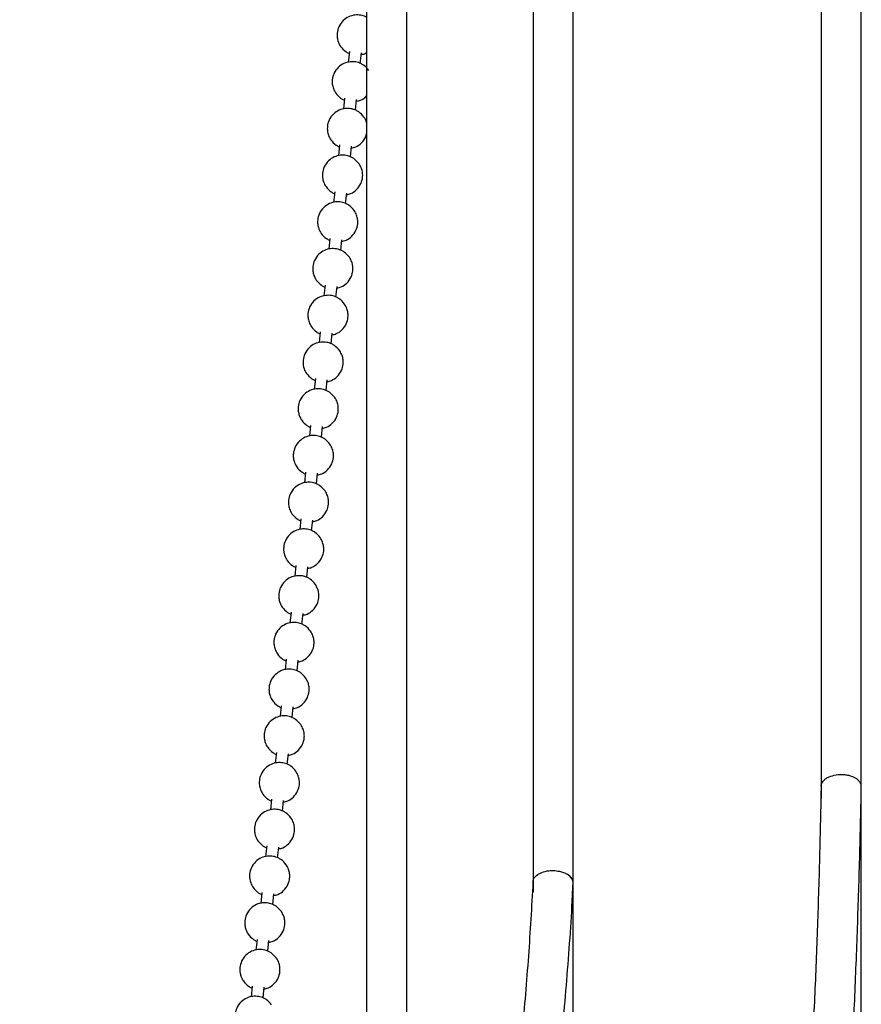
# Model space of a CAD drawing. Header units: millimetres. Extents: x 313 to 1951, y 543 to 2760.
# Tile 49 of 64: x 1466 to 1571, y 2319 to 2442. Entities that reach past the tile are written whole.
import ezdxf

# ---------------------------------------------------------------- set-up
doc = ezdxf.new("R2010")
doc.units = ezdxf.units.MM
doc.header["$LTSCALE"] = 10
doc.linetypes.add('PHANTOM', pattern=[12.7, 6.35, -1.27, 1.27, -1.27, 1.27, -1.27])

msp = doc.modelspace()

# ---------------------------------------------------------------- linework, layer by layer
at = {"color": 7, "linetype": 'Continuous', "lineweight": 25}
for p, q in [((1571.02, 2346.06), (1571.02, 2682.54)), ((1566.02, 2681.67), (1566.02, 2346.02)), ((1530.16, 2670.09), (1530.16, 2334.07)), ((1535.16, 2334.08), (1535.16, 2670.7)), ((1509.45, 2649.75), (1509.45, 2313.37)), ((1514.45, 2313.37), (1514.45, 2649.96)), ((1507.3, 2437.58), (1507.16, 2436.24)), ((1508.66, 2436.11), (1508.8, 2437.43)), ((1506.7, 2431.76), (1506.56, 2430.43)), ((1508.05, 2430.29), (1508.19, 2431.61)), ((1506.09, 2425.95), (1505.95, 2424.61)), ((1507.45, 2424.47), (1507.59, 2425.79)), ((1505.49, 2420.13), (1505.35, 2418.79)), ((1506.84, 2418.65), (1506.98, 2419.97)), ((1504.88, 2414.31), (1504.75, 2412.97)), ((1506.24, 2412.83), (1506.38, 2414.16)), ((1504.28, 2408.49), (1504.14, 2407.15)), ((1505.63, 2407.02), (1505.77, 2408.34)), ((1503.67, 2402.68), (1503.54, 2401.34)), ((1505.03, 2401.2), (1505.17, 2402.52)), ((1503.07, 2396.86), (1502.93, 2395.52)), ((1504.42, 2395.38), (1504.56, 2396.7)), ((1502.46, 2391.04), (1502.33, 2389.7)), ((1503.82, 2389.56), (1503.96, 2390.88)), ((1501.86, 2385.22), (1501.72, 2383.88)), ((1503.21, 2383.75), (1503.35, 2385.07)), ((1501.25, 2379.4), (1501.12, 2378.06)), ((1502.61, 2377.93), (1502.75, 2379.25)), ((1500.65, 2373.59), (1500.51, 2372.25)), ((1502, 2372.11), (1502.14, 2373.43)), ((1500.04, 2367.77), (1499.91, 2366.43)), ((1501.4, 2366.29), (1501.54, 2367.61)), ((1499.44, 2361.95), (1499.3, 2360.61)), ((1500.79, 2360.47), (1500.93, 2361.8)), ((1498.83, 2356.13), (1498.7, 2354.79)), ((1500.19, 2354.66), (1500.33, 2355.98)), ((1498.23, 2350.31), (1498.09, 2348.98)), ((1499.58, 2348.84), (1499.72, 2350.16)), ((1566.02, 2346.02), (1566.02, 2344.6)), ((1571.02, 2256.85), (1571.02, 2346.06)), ((1571.02, 2346.03), (1571.02, 2346.05)), ((1497.62, 2344.5), (1497.49, 2343.16)), ((1498.98, 2343.02), (1499.12, 2344.34)), ((1497.02, 2338.68), (1496.88, 2337.34)), ((1498.37, 2337.2), (1498.51, 2338.52)), ((1530.16, 2334.07), (1530.16, 2332.9)), ((1535.15, 2334), (1535.15, 2334.04)), ((1535.16, 2268.77), (1535.16, 2334.08)), ((1496.41, 2332.86), (1496.28, 2331.52)), ((1497.77, 2331.38), (1497.91, 2332.71)), ((1495.81, 2327.04), (1495.67, 2325.7)), ((1497.16, 2325.57), (1497.3, 2326.89)), ((1495.2, 2321.23), (1495.07, 2319.89)), ((1496.56, 2319.75), (1496.7, 2321.07))]:
    msp.add_line(p, q, dxfattribs=at)
at = {"color": 250, "linetype": 'PHANTOM', "lineweight": 18}
msp.add_line((1570.93, 2346.45), (1571.02, 2346.04), dxfattribs=at)
msp.add_arc((1533.88, 2334), 1.27, 0.399, 64.7375, dxfattribs=at)
at = {"color": 7, "linetype": 'Continuous', "lineweight": 25}
for centre, major_axis, ratio, start_param, end_param in [((1568.52, 2346.08), (2.5, -0.02), 0.599957, 0.005703, 0.267502), ((1532.66, 2334.13), (2.5, -0.06), 0.593655, 0.015239, 0.800637)]:
    msp.add_ellipse(centre, major_axis=major_axis, ratio=ratio, start_param=start_param, end_param=end_param, dxfattribs=at)
for points, knots in [([(1509.45, 2441.84), (1509.41, 2441.86), (1509.19, 2441.99), (1508.7, 2442.13), (1507.97, 2442.16), (1507.2, 2441.95), (1506.47, 2441.45), (1505.96, 2440.73), (1505.76, 2439.98), (1505.77, 2439.34), (1505.9, 2438.76), (1506.23, 2438.12), (1506.71, 2437.67), (1507.1, 2437.41), (1507.25, 2437.36), (1507.28, 2437.35)], [0, 0, 0, 0, 0.015718, 0.097716, 0.186891, 0.285559, 0.392087, 0.507574, 0.608501, 0.676148, 0.74584, 0.826841, 0.941289, 0.989832, 1, 1, 1, 1]), ([(1508.77, 2437.22), (1508.96, 2437.25), (1509.21, 2437.28), (1509.4, 2437.43), (1509.45, 2437.46)], [0, 0, 0, 0, 0.764187, 1, 1, 1, 1]), ([(1509.73, 2435.24), (1509.53, 2435.48), (1509.24, 2435.81), (1508.66, 2436.13), (1508.1, 2436.32), (1507.36, 2436.34), (1506.59, 2436.13), (1505.87, 2435.63), (1505.36, 2434.91), (1505.16, 2434.16), (1505.16, 2433.52), (1505.3, 2432.95), (1505.62, 2432.3), (1506.11, 2431.85), (1506.5, 2431.59), (1506.65, 2431.54), (1506.68, 2431.54)], [0, 0, 0, 0, 0.099756, 0.142068, 0.213539, 0.291268, 0.37727, 0.470123, 0.570786, 0.658757, 0.71772, 0.778466, 0.849069, 0.948825, 0.991137, 1, 1, 1, 1]), ([(1508.17, 2431.4), (1508.35, 2431.44), (1508.8, 2431.55), (1509.26, 2431.81), (1509.44, 2432.07), (1509.45, 2432.09)], [0, 0, 0, 0, 0.374972, 0.952736, 1, 1, 1, 1]), ([(1509.12, 2429.42), (1508.92, 2429.66), (1508.63, 2429.99), (1508.06, 2430.32), (1507.49, 2430.5), (1506.76, 2430.52), (1505.99, 2430.31), (1505.26, 2429.82), (1504.75, 2429.09), (1504.55, 2428.34), (1504.56, 2427.7), (1504.69, 2427.13), (1505.02, 2426.49), (1505.5, 2426.03), (1505.89, 2425.77), (1506.04, 2425.73), (1506.07, 2425.72)], [0, 0, 0, 0, 0.099756, 0.142068, 0.213539, 0.291268, 0.37727, 0.470123, 0.570786, 0.658757, 0.71772, 0.778466, 0.849069, 0.948825, 0.991137, 1, 1, 1, 1]), ([(1509.45, 2428.7), (1509.44, 2428.75), (1509.39, 2429.01), (1509.24, 2429.24), (1509.12, 2429.42)], [0, 0, 0, 0, 0.184925, 1, 1, 1, 1]), ([(1507.56, 2425.58), (1507.75, 2425.62), (1508.21, 2425.72), (1508.85, 2426.2), (1509.32, 2426.8), (1509.42, 2427.25), (1509.45, 2427.39)], [0, 0, 0, 0, 0.200493, 0.509417, 0.844325, 1, 1, 1, 1]), ([(1508.52, 2423.6), (1508.32, 2423.84), (1508.03, 2424.18), (1507.45, 2424.5), (1506.89, 2424.68), (1506.15, 2424.71), (1505.38, 2424.49), (1504.66, 2424), (1504.15, 2423.27), (1503.95, 2422.53), (1503.95, 2421.88), (1504.09, 2421.31), (1504.41, 2420.67), (1504.9, 2420.21), (1505.29, 2419.95), (1505.44, 2419.91), (1505.47, 2419.9)], [0, 0, 0, 0, 0.099756, 0.142068, 0.213539, 0.291268, 0.37727, 0.470123, 0.570786, 0.658757, 0.71772, 0.778466, 0.849069, 0.948825, 0.991137, 1, 1, 1, 1]), ([(1506.96, 2419.76), (1507.14, 2419.8), (1507.6, 2419.9), (1508.25, 2420.38), (1508.76, 2421.09), (1508.97, 2421.84), (1508.96, 2422.49), (1508.83, 2423.06), (1508.63, 2423.41), (1508.52, 2423.6)], [0, 0, 0, 0, 0.113262, 0.287777, 0.476971, 0.642311, 0.753132, 0.867302, 1, 1, 1, 1]), ([(1507.91, 2417.79), (1507.71, 2418.02), (1507.42, 2418.36), (1506.85, 2418.68), (1506.28, 2418.86), (1505.55, 2418.89), (1504.78, 2418.68), (1504.05, 2418.18), (1503.54, 2417.46), (1503.34, 2416.71), (1503.35, 2416.07), (1503.48, 2415.49), (1503.81, 2414.85), (1504.29, 2414.39), (1504.68, 2414.14), (1504.83, 2414.09), (1504.86, 2414.08)], [0, 0, 0, 0, 0.099756, 0.142068, 0.213539, 0.291268, 0.37727, 0.470123, 0.570786, 0.658757, 0.71772, 0.778466, 0.849069, 0.948825, 0.991137, 1, 1, 1, 1]), ([(1506.35, 2413.95), (1506.54, 2413.99), (1507, 2414.09), (1507.65, 2414.56), (1508.16, 2415.28), (1508.36, 2416.03), (1508.35, 2416.67), (1508.23, 2417.25), (1508.02, 2417.6), (1507.91, 2417.79)], [0, 0, 0, 0, 0.113262, 0.287777, 0.476971, 0.642311, 0.753132, 0.867302, 1, 1, 1, 1]), ([(1507.31, 2411.97), (1507.11, 2412.2), (1506.82, 2412.54), (1506.24, 2412.86), (1505.68, 2413.05), (1504.94, 2413.07), (1504.17, 2412.86), (1503.45, 2412.36), (1502.94, 2411.64), (1502.74, 2410.89), (1502.74, 2410.25), (1502.88, 2409.68), (1503.2, 2409.03), (1503.69, 2408.58), (1504.08, 2408.32), (1504.23, 2408.27), (1504.26, 2408.27)], [0, 0, 0, 0, 0.099756, 0.142068, 0.213539, 0.291268, 0.37727, 0.470123, 0.570786, 0.658757, 0.71772, 0.778466, 0.849069, 0.948825, 0.991137, 1, 1, 1, 1]), ([(1505.75, 2408.13), (1505.93, 2408.17), (1506.39, 2408.27), (1507.04, 2408.74), (1507.55, 2409.46), (1507.76, 2410.21), (1507.75, 2410.85), (1507.62, 2411.43), (1507.42, 2411.78), (1507.31, 2411.97)], [0, 0, 0, 0, 0.1132616, 0.2877771, 0.4769711, 0.6423111, 0.7531322, 0.8673019, 1, 1, 1, 1]), ([(1506.7, 2406.15), (1506.5, 2406.39), (1506.21, 2406.72), (1505.64, 2407.04), (1505.07, 2407.23), (1504.34, 2407.25), (1503.57, 2407.04), (1502.84, 2406.55), (1502.33, 2405.82), (1502.13, 2405.07), (1502.14, 2404.43), (1502.27, 2403.86), (1502.6, 2403.21), (1503.08, 2402.76), (1503.47, 2402.5), (1503.62, 2402.46), (1503.65, 2402.45)], [0, 0, 0, 0, 0.099756, 0.142068, 0.213539, 0.291268, 0.37727, 0.470123, 0.570786, 0.658757, 0.71772, 0.778466, 0.849069, 0.948825, 0.991137, 1, 1, 1, 1]), ([(1505.14, 2402.31), (1505.33, 2402.35), (1505.79, 2402.45), (1506.44, 2402.93), (1506.95, 2403.64), (1507.15, 2404.39), (1507.14, 2405.03), (1507.02, 2405.61), (1506.81, 2405.96), (1506.7, 2406.15)], [0, 0, 0, 0, 0.113262, 0.287777, 0.476971, 0.642311, 0.753132, 0.867302, 1, 1, 1, 1]), ([(1506.1, 2400.33), (1505.9, 2400.57), (1505.61, 2400.9), (1505.03, 2401.23), (1504.47, 2401.41), (1503.73, 2401.43), (1502.96, 2401.22), (1502.24, 2400.73), (1501.73, 2400), (1501.53, 2399.26), (1501.53, 2398.61), (1501.67, 2398.04), (1501.99, 2397.4), (1502.48, 2396.94), (1502.87, 2396.68), (1503.02, 2396.64), (1503.05, 2396.63)], [0, 0, 0, 0, 0.099756, 0.142068, 0.213539, 0.291268, 0.37727, 0.470123, 0.570786, 0.658757, 0.71772, 0.778466, 0.849069, 0.948825, 0.991137, 1, 1, 1, 1]), ([(1504.54, 2396.49), (1504.72, 2396.53), (1505.18, 2396.63), (1505.83, 2397.11), (1506.34, 2397.82), (1506.55, 2398.57), (1506.54, 2399.21), (1506.41, 2399.79), (1506.21, 2400.14), (1506.1, 2400.33)], [0, 0, 0, 0, 0.113262, 0.287777, 0.476971, 0.642311, 0.753132, 0.867302, 1, 1, 1, 1]), ([(1505.49, 2394.51), (1505.29, 2394.75), (1505, 2395.09), (1504.43, 2395.41), (1503.86, 2395.59), (1503.13, 2395.62), (1502.36, 2395.4), (1501.63, 2394.91), (1501.12, 2394.19), (1500.92, 2393.44), (1500.93, 2392.8), (1501.06, 2392.22), (1501.39, 2391.58), (1501.87, 2391.12), (1502.26, 2390.87), (1502.41, 2390.82), (1502.44, 2390.81)], [0, 0, 0, 0, 0.0997563, 0.142068, 0.2135395, 0.2912677, 0.3772699, 0.4701228, 0.5707857, 0.6587567, 0.7177203, 0.7784656, 0.8490691, 0.9488254, 0.9911371, 1, 1, 1, 1]), ([(1503.93, 2390.67), (1504.12, 2390.71), (1504.58, 2390.81), (1505.23, 2391.29), (1505.74, 2392.01), (1505.94, 2392.76), (1505.93, 2393.4), (1505.81, 2393.98), (1505.6, 2394.33), (1505.49, 2394.51)], [0, 0, 0, 0, 0.113262, 0.287777, 0.476971, 0.642311, 0.753132, 0.867302, 1, 1, 1, 1]), ([(1504.89, 2388.7), (1504.69, 2388.93), (1504.4, 2389.27), (1503.82, 2389.59), (1503.26, 2389.77), (1502.52, 2389.8), (1501.75, 2389.59), (1501.03, 2389.09), (1500.52, 2388.37), (1500.32, 2387.62), (1500.32, 2386.98), (1500.46, 2386.4), (1500.78, 2385.76), (1501.27, 2385.31), (1501.66, 2385.05), (1501.81, 2385), (1501.84, 2384.99)], [0, 0, 0, 0, 0.099756, 0.142068, 0.213539, 0.291268, 0.37727, 0.470123, 0.570786, 0.658757, 0.71772, 0.778466, 0.849069, 0.948825, 0.991137, 1, 1, 1, 1]), ([(1503.33, 2384.86), (1503.51, 2384.9), (1503.97, 2385), (1504.62, 2385.47), (1505.13, 2386.19), (1505.34, 2386.94), (1505.33, 2387.58), (1505.2, 2388.16), (1505, 2388.51), (1504.89, 2388.7)], [0, 0, 0, 0, 0.113262, 0.287777, 0.476971, 0.642311, 0.753132, 0.867302, 1, 1, 1, 1]), ([(1504.28, 2382.88), (1504.08, 2383.11), (1503.79, 2383.45), (1503.22, 2383.77), (1502.65, 2383.96), (1501.92, 2383.98), (1501.15, 2383.77), (1500.42, 2383.27), (1499.91, 2382.55), (1499.71, 2381.8), (1499.72, 2381.16), (1499.85, 2380.59), (1500.18, 2379.94), (1500.66, 2379.49), (1501.05, 2379.23), (1501.2, 2379.18), (1501.23, 2379.18)], [0, 0, 0, 0, 0.0997563, 0.142068, 0.2135395, 0.2912677, 0.3772699, 0.4701228, 0.5707857, 0.6587567, 0.7177203, 0.7784656, 0.8490691, 0.9488254, 0.9911371, 1, 1, 1, 1]), ([(1502.72, 2379.04), (1502.91, 2379.08), (1503.37, 2379.18), (1504.02, 2379.65), (1504.53, 2380.37), (1504.73, 2381.12), (1504.72, 2381.76), (1504.6, 2382.34), (1504.39, 2382.69), (1504.28, 2382.88)], [0, 0, 0, 0, 0.1132616, 0.2877771, 0.4769711, 0.6423111, 0.7531322, 0.8673019, 1, 1, 1, 1]), ([(1503.68, 2377.06), (1503.48, 2377.3), (1503.19, 2377.63), (1502.61, 2377.96), (1502.05, 2378.14), (1501.31, 2378.16), (1500.54, 2377.95), (1499.82, 2377.46), (1499.31, 2376.73), (1499.11, 2375.98), (1499.12, 2375.34), (1499.25, 2374.77), (1499.57, 2374.13), (1500.06, 2373.67), (1500.45, 2373.41), (1500.6, 2373.37), (1500.63, 2373.36)], [0, 0, 0, 0, 0.0997563, 0.142068, 0.2135395, 0.2912677, 0.3772699, 0.4701228, 0.5707857, 0.6587567, 0.7177203, 0.7784656, 0.8490691, 0.9488254, 0.9911371, 1, 1, 1, 1]), ([(1502.12, 2373.22), (1502.3, 2373.26), (1502.76, 2373.36), (1503.41, 2373.84), (1503.93, 2374.55), (1504.13, 2375.3), (1504.12, 2375.94), (1503.99, 2376.52), (1503.79, 2376.87), (1503.68, 2377.06)], [0, 0, 0, 0, 0.113262, 0.287777, 0.476971, 0.642311, 0.753132, 0.867302, 1, 1, 1, 1]), ([(1503.07, 2371.24), (1502.87, 2371.48), (1502.58, 2371.82), (1502.01, 2372.14), (1501.44, 2372.32), (1500.71, 2372.35), (1499.94, 2372.13), (1499.21, 2371.64), (1498.71, 2370.91), (1498.5, 2370.17), (1498.51, 2369.52), (1498.64, 2368.95), (1498.97, 2368.31), (1499.45, 2367.85), (1499.84, 2367.59), (1499.99, 2367.55), (1500.02, 2367.54)], [0, 0, 0, 0, 0.099756, 0.142068, 0.213539, 0.291268, 0.37727, 0.470123, 0.570786, 0.658757, 0.71772, 0.778466, 0.849069, 0.948825, 0.991137, 1, 1, 1, 1]), ([(1501.51, 2367.4), (1501.7, 2367.44), (1502.16, 2367.54), (1502.81, 2368.02), (1503.32, 2368.73), (1503.52, 2369.48), (1503.51, 2370.13), (1503.39, 2370.7), (1503.18, 2371.05), (1503.07, 2371.24)], [0, 0, 0, 0, 0.113262, 0.287777, 0.476971, 0.642311, 0.753132, 0.867302, 1, 1, 1, 1]), ([(1502.47, 2365.42), (1502.27, 2365.66), (1501.98, 2366), (1501.4, 2366.32), (1500.84, 2366.5), (1500.1, 2366.53), (1499.33, 2366.31), (1498.61, 2365.82), (1498.1, 2365.1), (1497.9, 2364.35), (1497.91, 2363.71), (1498.04, 2363.13), (1498.36, 2362.49), (1498.85, 2362.03), (1499.24, 2361.78), (1499.39, 2361.73), (1499.42, 2361.72)], [0, 0, 0, 0, 0.099756, 0.142068, 0.213539, 0.291268, 0.37727, 0.470123, 0.570786, 0.658757, 0.71772, 0.778466, 0.849069, 0.948825, 0.991137, 1, 1, 1, 1]), ([(1500.91, 2361.59), (1501.09, 2361.62), (1501.55, 2361.73), (1502.2, 2362.2), (1502.72, 2362.92), (1502.92, 2363.67), (1502.91, 2364.31), (1502.78, 2364.89), (1502.58, 2365.24), (1502.47, 2365.42)], [0, 0, 0, 0, 0.113262, 0.287777, 0.476971, 0.642311, 0.753132, 0.867302, 1, 1, 1, 1]), ([(1501.86, 2359.61), (1501.66, 2359.84), (1501.37, 2360.18), (1500.8, 2360.5), (1500.23, 2360.69), (1499.5, 2360.71), (1498.73, 2360.5), (1498, 2360), (1497.5, 2359.28), (1497.29, 2358.53), (1497.3, 2357.89), (1497.43, 2357.31), (1497.76, 2356.67), (1498.24, 2356.22), (1498.63, 2355.96), (1498.78, 2355.91), (1498.81, 2355.9)], [0, 0, 0, 0, 0.0997563, 0.142068, 0.2135395, 0.2912677, 0.3772699, 0.4701228, 0.5707857, 0.6587567, 0.7177203, 0.7784656, 0.8490691, 0.9488254, 0.9911371, 1, 1, 1, 1]), ([(1500.3, 2355.77), (1500.49, 2355.81), (1500.95, 2355.91), (1501.6, 2356.38), (1502.11, 2357.1), (1502.31, 2357.85), (1502.3, 2358.49), (1502.18, 2359.07), (1501.97, 2359.42), (1501.86, 2359.61)], [0, 0, 0, 0, 0.113262, 0.287777, 0.476971, 0.642311, 0.753132, 0.867302, 1, 1, 1, 1]), ([(1501.26, 2353.79), (1501.06, 2354.03), (1500.77, 2354.36), (1500.19, 2354.68), (1499.63, 2354.87), (1498.89, 2354.89), (1498.12, 2354.68), (1497.4, 2354.19), (1496.89, 2353.46), (1496.69, 2352.71), (1496.7, 2352.07), (1496.83, 2351.5), (1497.15, 2350.85), (1497.64, 2350.4), (1498.03, 2350.14), (1498.18, 2350.09), (1498.21, 2350.09)], [0, 0, 0, 0, 0.099756, 0.142068, 0.213539, 0.291268, 0.37727, 0.470123, 0.570786, 0.658757, 0.71772, 0.778466, 0.849069, 0.948825, 0.991137, 1, 1, 1, 1]), ([(1499.7, 2349.95), (1499.88, 2349.99), (1500.34, 2350.09), (1500.99, 2350.56), (1501.51, 2351.28), (1501.71, 2352.03), (1501.7, 2352.67), (1501.57, 2353.25), (1501.37, 2353.6), (1501.26, 2353.79)], [0, 0, 0, 0, 0.113262, 0.287777, 0.476971, 0.642311, 0.753132, 0.867302, 1, 1, 1, 1]), ([(1500.65, 2347.97), (1500.45, 2348.21), (1500.16, 2348.54), (1499.59, 2348.87), (1499.02, 2349.05), (1498.29, 2349.07), (1497.52, 2348.86), (1496.79, 2348.37), (1496.29, 2347.64), (1496.08, 2346.9), (1496.09, 2346.25), (1496.22, 2345.68), (1496.55, 2345.04), (1497.03, 2344.58), (1497.42, 2344.32), (1497.57, 2344.28), (1497.6, 2344.27)], [0, 0, 0, 0, 0.099756, 0.142068, 0.213539, 0.291268, 0.37727, 0.470123, 0.570786, 0.658757, 0.71772, 0.778466, 0.849069, 0.948825, 0.991137, 1, 1, 1, 1]), ([(1499.09, 2344.13), (1499.28, 2344.17), (1499.74, 2344.27), (1500.39, 2344.75), (1500.9, 2345.46), (1501.1, 2346.21), (1501.09, 2346.85), (1500.97, 2347.43), (1500.76, 2347.78), (1500.65, 2347.97)], [0, 0, 0, 0, 0.1132616, 0.2877771, 0.4769711, 0.6423111, 0.7531322, 0.8673019, 1, 1, 1, 1]), ([(1566.03, 2346.13), (1566.03, 2346.21), (1566.05, 2346.46), (1566.28, 2346.8), (1566.64, 2347.09), (1567.12, 2347.36), (1567.57, 2347.46), (1567.87, 2347.53)], [0, 0, 0, 0, 0.133022, 0.389438, 0.548695, 0.703765, 1, 1, 1, 1]), ([(1567.87, 2347.53), (1568.19, 2347.56), (1568.67, 2347.6), (1569.31, 2347.51), (1569.87, 2347.35), (1570.36, 2347.11), (1570.74, 2346.78), (1570.87, 2346.57), (1570.93, 2346.45)], [0, 0, 0, 0, 0.242476, 0.369409, 0.499771, 0.709651, 0.844871, 1, 1, 1, 1]), ([(1566.01, 2346.13), (1565.99, 2345.11), (1565.92, 2340.95), (1565.73, 2333.83), (1565.42, 2324.78), (1565.04, 2315.93), (1564.59, 2307.26), (1564.07, 2298.79), (1563.48, 2290.52), (1562.82, 2282.46), (1562.1, 2274.61), (1561.3, 2266.97), (1560.44, 2259.55), (1559.52, 2252.35), (1558.53, 2245.38), (1557.47, 2238.64), (1556.35, 2232.13), (1555.18, 2225.86), (1553.94, 2219.83), (1552.64, 2214.04), (1551.29, 2208.5), (1549.88, 2203.21), (1548.41, 2198.16), (1546.9, 2193.37), (1545.33, 2188.83), (1543.9, 2184.98), (1542.96, 2182.74), (1542.58, 2181.83)], [0, 0, 0, 0, 0.013778, 0.056041, 0.098286, 0.140507, 0.182701, 0.224861, 0.266984, 0.309065, 0.351098, 0.39308, 0.435004, 0.476865, 0.51866, 0.560381, 0.602025, 0.643584, 0.685055, 0.726432, 0.767708, 0.808878, 0.849939, 0.890885, 0.931713, 0.972421, 1, 1, 1, 1]), ([(1547.19, 2179.91), (1547.46, 2180.53), (1548.33, 2182.58), (1549.74, 2186.33), (1551.43, 2191.15), (1553.05, 2196.23), (1554.61, 2201.56), (1556.1, 2207.12), (1557.52, 2212.93), (1558.87, 2218.98), (1560.16, 2225.27), (1561.37, 2231.78), (1562.52, 2238.53), (1563.6, 2245.5), (1564.61, 2252.69), (1565.55, 2260.11), (1566.42, 2267.73), (1567.22, 2275.57), (1567.94, 2283.62), (1568.6, 2291.87), (1569.18, 2300.31), (1569.69, 2308.95), (1570.13, 2317.78), (1570.5, 2326.79), (1570.79, 2335.99), (1570.96, 2342.42), (1571.01, 2345.82), (1571.01, 2346.04)], [0, 0, 0, 0, 0.018525, 0.061147, 0.103758, 0.146356, 0.188944, 0.231522, 0.274092, 0.316653, 0.359208, 0.401756, 0.444299, 0.486838, 0.529372, 0.571902, 0.61443, 0.656954, 0.699476, 0.741995, 0.784511, 0.827025, 0.869537, 0.912046, 0.954553, 0.997057, 1, 1, 1, 1]), ([(1500.05, 2342.15), (1499.85, 2342.39), (1499.56, 2342.73), (1498.98, 2343.05), (1498.42, 2343.23), (1497.68, 2343.26), (1496.91, 2343.04), (1496.19, 2342.55), (1495.68, 2341.83), (1495.48, 2341.08), (1495.49, 2340.43), (1495.62, 2339.86), (1495.94, 2339.22), (1496.43, 2338.76), (1496.82, 2338.5), (1496.97, 2338.46), (1497, 2338.45)], [0, 0, 0, 0, 0.099756, 0.142068, 0.213539, 0.291268, 0.37727, 0.470123, 0.570786, 0.658757, 0.71772, 0.778466, 0.849069, 0.948825, 0.991137, 1, 1, 1, 1]), ([(1498.49, 2338.31), (1498.67, 2338.35), (1499.13, 2338.45), (1499.78, 2338.93), (1500.3, 2339.64), (1500.5, 2340.4), (1500.49, 2341.04), (1500.36, 2341.61), (1500.16, 2341.97), (1500.05, 2342.15)], [0, 0, 0, 0, 0.113262, 0.287777, 0.476971, 0.642311, 0.753132, 0.867302, 1, 1, 1, 1]), ([(1499.44, 2336.34), (1499.24, 2336.57), (1498.95, 2336.91), (1498.38, 2337.23), (1497.81, 2337.41), (1497.08, 2337.44), (1496.31, 2337.23), (1495.58, 2336.73), (1495.08, 2336.01), (1494.87, 2335.26), (1494.88, 2334.62), (1495.01, 2334.04), (1495.34, 2333.4), (1495.82, 2332.94), (1496.21, 2332.69), (1496.36, 2332.64), (1496.39, 2332.63)], [0, 0, 0, 0, 0.0997563, 0.142068, 0.2135395, 0.2912677, 0.3772699, 0.4701228, 0.5707857, 0.6587567, 0.7177203, 0.7784656, 0.8490691, 0.9488254, 0.9911371, 1, 1, 1, 1]), ([(1497.88, 2332.5), (1498.07, 2332.54), (1498.53, 2332.64), (1499.18, 2333.11), (1499.69, 2333.83), (1499.89, 2334.58), (1499.88, 2335.22), (1499.76, 2335.8), (1499.55, 2336.15), (1499.44, 2336.34)], [0, 0, 0, 0, 0.113262, 0.287777, 0.476971, 0.642311, 0.753132, 0.867302, 1, 1, 1, 1]), ([(1530.89, 2335.21), (1531.14, 2335.32), (1531.52, 2335.5), (1532.15, 2335.6), (1532.76, 2335.63), (1533.38, 2335.55), (1533.98, 2335.38), (1534.27, 2335.23), (1534.42, 2335.15)], [0, 0, 0, 0, 0.242476, 0.369409, 0.499771, 0.709651, 0.844871, 1, 1, 1, 1]), ([(1530.15, 2334.22), (1529.98, 2331.12), (1529.62, 2324.83), (1528.82, 2315.52), (1527.83, 2306.24), (1526.63, 2297.11), (1525.24, 2288.13), (1523.64, 2279.3), (1521.84, 2270.63), (1519.84, 2262.12), (1517.64, 2253.78), (1515.24, 2245.61), (1512.65, 2237.62), (1509.86, 2229.81), (1506.87, 2222.19), (1503.69, 2214.76), (1500.32, 2207.52), (1496.75, 2200.47), (1492.98, 2193.63), (1489.03, 2186.99), (1484.89, 2180.57), (1480.55, 2174.35), (1476.03, 2168.35), (1471.3, 2162.59), (1468.04, 2158.8), (1466.31, 2156.99), (1466.27, 2156.95)], [0, 0, 0, 0, 0.041793, 0.084892, 0.128012, 0.171154, 0.214319, 0.257509, 0.300726, 0.343971, 0.387248, 0.43056, 0.47391, 0.517302, 0.560741, 0.604233, 0.647782, 0.691394, 0.735075, 0.778833, 0.822673, 0.866604, 0.910632, 0.954763, 0.999006, 1, 1, 1, 1]), ([(1530.16, 2334.21), (1530.17, 2334.3), (1530.19, 2334.48), (1530.38, 2334.84), (1530.69, 2335.06), (1530.89, 2335.21)], [0, 0, 0, 0, 0.229849, 0.494476, 1, 1, 1, 1]), ([(1469.94, 2153.59), (1470.42, 2154.09), (1472.68, 2156.49), (1476.55, 2161.05), (1481.53, 2167.27), (1486.3, 2173.79), (1490.89, 2180.57), (1495.27, 2187.62), (1499.45, 2194.93), (1503.42, 2202.51), (1507.18, 2210.33), (1510.72, 2218.4), (1514.04, 2226.72), (1517.14, 2235.27), (1520, 2244.06), (1522.64, 2253.07), (1525.04, 2262.3), (1527.21, 2271.75), (1529.13, 2281.4), (1530.82, 2291.24), (1532.26, 2301.29), (1533.46, 2311.51), (1534.39, 2321.94), (1534.95, 2329.44), (1535.12, 2333.51), (1535.14, 2334.01)], [0, 0, 0, 0, 0.012272, 0.058068, 0.103996, 0.150052, 0.19623, 0.242523, 0.288925, 0.335428, 0.382026, 0.42871, 0.475474, 0.52231, 0.569213, 0.616175, 0.663193, 0.710259, 0.757371, 0.804524, 0.851716, 0.898942, 0.946203, 0.993496, 1, 1, 1, 1]), ([(1498.84, 2330.52), (1498.64, 2330.75), (1498.35, 2331.09), (1497.77, 2331.41), (1497.21, 2331.6), (1496.47, 2331.62), (1495.7, 2331.41), (1494.98, 2330.91), (1494.47, 2330.19), (1494.27, 2329.44), (1494.28, 2328.8), (1494.41, 2328.23), (1494.73, 2327.58), (1495.22, 2327.13), (1495.61, 2326.87), (1495.76, 2326.82), (1495.79, 2326.82)], [0, 0, 0, 0, 0.099756, 0.142068, 0.213539, 0.291268, 0.37727, 0.470123, 0.570786, 0.658757, 0.71772, 0.778466, 0.849069, 0.948825, 0.991137, 1, 1, 1, 1]), ([(1497.28, 2326.68), (1497.46, 2326.72), (1497.92, 2326.82), (1498.57, 2327.29), (1499.09, 2328.01), (1499.29, 2328.76), (1499.28, 2329.4), (1499.15, 2329.98), (1498.95, 2330.33), (1498.84, 2330.52)], [0, 0, 0, 0, 0.113262, 0.287777, 0.476971, 0.642311, 0.753132, 0.867302, 1, 1, 1, 1]), ([(1498.23, 2324.7), (1498.03, 2324.94), (1497.74, 2325.27), (1497.17, 2325.59), (1496.6, 2325.78), (1495.87, 2325.8), (1495.1, 2325.59), (1494.37, 2325.1), (1493.87, 2324.37), (1493.66, 2323.62), (1493.67, 2322.98), (1493.8, 2322.41), (1494.13, 2321.76), (1494.61, 2321.31), (1495, 2321.05), (1495.16, 2321.01), (1495.18, 2321)], [0, 0, 0, 0, 0.099756, 0.142068, 0.213539, 0.291268, 0.37727, 0.470123, 0.570786, 0.658757, 0.71772, 0.778466, 0.849069, 0.948825, 0.991137, 1, 1, 1, 1]), ([(1496.67, 2320.86), (1496.86, 2320.9), (1497.32, 2321), (1497.97, 2321.48), (1498.48, 2322.19), (1498.68, 2322.94), (1498.67, 2323.58), (1498.55, 2324.16), (1498.34, 2324.51), (1498.23, 2324.7)], [0, 0, 0, 0, 0.113262, 0.287777, 0.476971, 0.642311, 0.753132, 0.867302, 1, 1, 1, 1]), ([(1497.63, 2318.88), (1497.43, 2319.12), (1497.14, 2319.45), (1496.56, 2319.78), (1496, 2319.96), (1495.26, 2319.98), (1494.49, 2319.77), (1493.77, 2319.28), (1493.26, 2318.55), (1493.06, 2317.81), (1493.07, 2317.16), (1493.2, 2316.59), (1493.52, 2315.95), (1494.01, 2315.49), (1494.4, 2315.23), (1494.55, 2315.19), (1494.58, 2315.18)], [0, 0, 0, 0, 0.099756, 0.142068, 0.213539, 0.291268, 0.37727, 0.470123, 0.570786, 0.658757, 0.71772, 0.778466, 0.849069, 0.948825, 0.991137, 1, 1, 1, 1])]:
    msp.add_open_spline(points, degree=3, knots=knots, dxfattribs=at)

doc.saveas('drawing.dxf')
